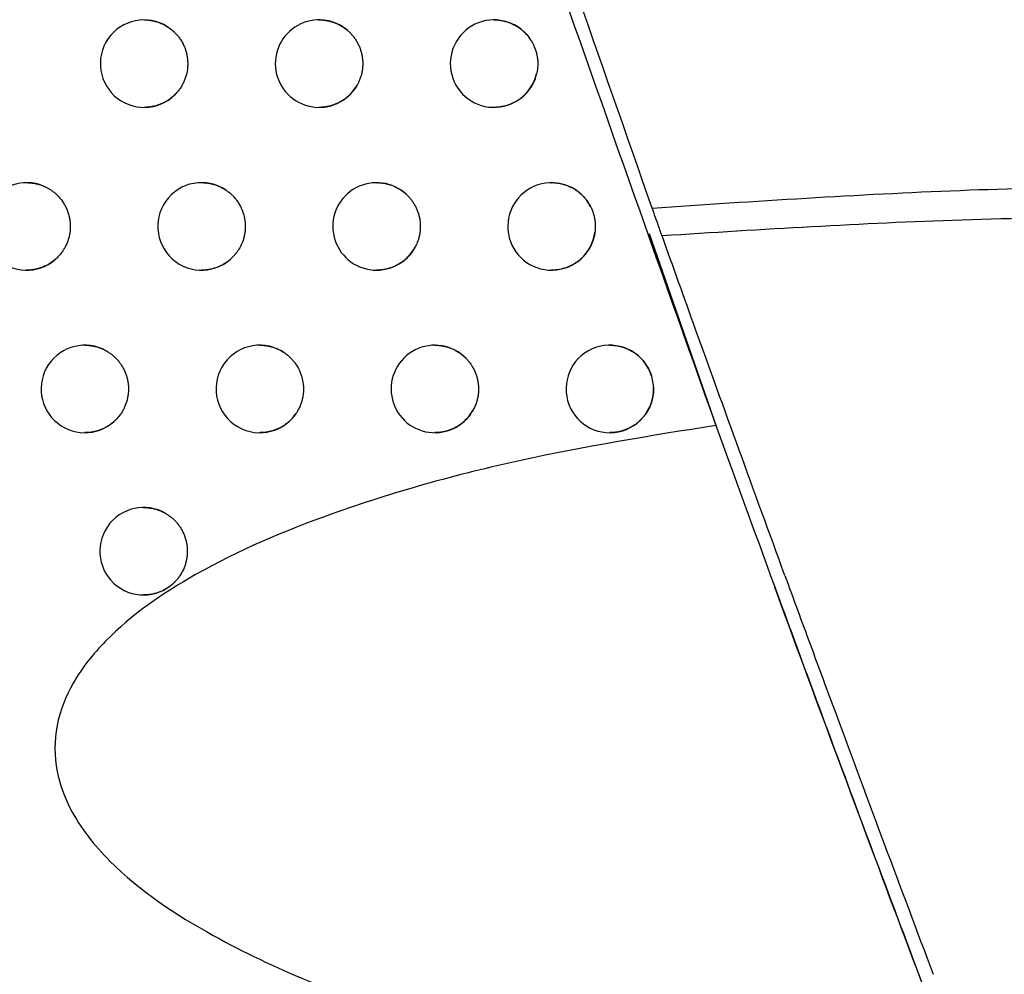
# Model space of a CAD drawing. Header units: millimetres. Extents: x -0.201 to 0.721, y -0.195 to 0.483.
# Tile 133 of 188: x 0.286 to 0.297, y 0.072 to 0.083. Entities that reach past the tile are written whole.
import ezdxf

# ---------------------------------------------------------------- set-up
doc = ezdxf.new("R2010")
doc.units = ezdxf.units.MM

msp = doc.modelspace()

# ---------------------------------------------------------------- linework, layer by layer
at = {"color": 7, "linetype": 'Continuous', "lineweight": 25}
for p, q in [((0.293021, 0.080453), (0.293815, 0.078174)), ((0.293048, 0.078824), (0.29307, 0.078697))]:
    msp.add_line(p, q, dxfattribs=at)
for centre, radius, start, end in [((0.287248, 0.082395), 0.0005, 57.418323, 320.528142), ((0.289248, 0.082395), 0.0005, 48.91835, 329.719348), ((0.291248, 0.082395), 0.0005000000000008, 32.409481, 346.693713), ((0.285906, 0.080534), 0.0005, 61.819994, 315.644391), ((0.287905, 0.080534), 0.0005, 55.950841, 322.312872), ((0.289905, 0.080534), 0.0005000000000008, 46.647403, 332.265798), ((0.291905, 0.080534), 0.0005, 26.772923, 352.540798), ((0.286571, 0.078676), 0.0005, 60.682323, 317.122833), ((0.288571, 0.078676), 0.0005000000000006, 54.36721, 324.205921), ((0.290571, 0.078676), 0.0005, 44.112892, 335.064713), ((0.292571, 0.078676), 0.0005000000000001, 17.149421, 2.357894), ((0.287243, 0.076821), 0.0005, 59.467579, 318.672167)]:
    msp.add_arc(centre, radius, start, end, dxfattribs=at)
for points, knots in [([(0.2999916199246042, 0.0810056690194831), (0.2990475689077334, 0.0841585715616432), (0.2971384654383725, 0.0905345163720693), (0.2945060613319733, 0.1002047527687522), (0.2920358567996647, 0.109998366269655), (0.2897658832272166, 0.1198475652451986), (0.2876940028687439, 0.1297388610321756), (0.2858216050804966, 0.1396656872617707), (0.2841483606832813, 0.1496265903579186), (0.2826752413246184, 0.1596260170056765), (0.2811181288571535, 0.1719227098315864), (0.2796582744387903, 0.1865373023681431), (0.2785527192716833, 0.203495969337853), (0.2779812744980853, 0.2205161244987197), (0.2780897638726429, 0.2318817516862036), (0.2781440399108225, 0.2375678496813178)], [0, 0, 0, 0, 0.062201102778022, 0.1257859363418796, 0.1893965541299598, 0.2530847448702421, 0.3167987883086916, 0.3803835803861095, 0.4439938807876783, 0.5076814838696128, 0.5713950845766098, 0.6782397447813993, 0.7852056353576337, 0.8925407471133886, 1, 1, 1, 1]), ([(0.2930548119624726, 0.080744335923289), (0.2918580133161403, 0.0841625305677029), (0.2894638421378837, 0.0910005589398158), (0.2872939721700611, 0.0979124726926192), (0.2862087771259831, 0.1013692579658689)], [0, 0, 0, 0, 0.4998801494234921, 1, 1, 1, 1]), ([(0.2861999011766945, 0.1008778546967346), (0.287398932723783, 0.0970777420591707), (0.2897919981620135, 0.0894933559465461), (0.2924550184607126, 0.0819988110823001), (0.2937837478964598, 0.0782593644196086)], [0, 0, 0, 0, 0.501044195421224, 1, 1, 1, 1]), ([(0.2872477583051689, 0.0828945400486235), (0.2872486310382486, 0.0828945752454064), (0.2872634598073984, 0.0828951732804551), (0.2872923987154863, 0.0828929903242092), (0.287334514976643, 0.0828877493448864), (0.2873765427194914, 0.0828784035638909), (0.2874129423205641, 0.0828670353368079), (0.2874521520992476, 0.082851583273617), (0.287485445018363, 0.0828353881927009), (0.2875090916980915, 0.082820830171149), (0.2875170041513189, 0.0828159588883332)], [0, 0, 0, 0, 0.0092397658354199, 0.1569945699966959, 0.3057796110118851, 0.4578252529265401, 0.6110029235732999, 0.7077540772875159, 0.9022111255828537, 1, 1, 1, 1]), ([(0.2892477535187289, 0.08289451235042), (0.2892488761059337, 0.0828945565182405), (0.2892639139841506, 0.0828951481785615), (0.2892930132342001, 0.082892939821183), (0.2893349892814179, 0.0828876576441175), (0.2893768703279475, 0.0828783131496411), (0.2894176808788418, 0.0828655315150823), (0.2894569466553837, 0.0828494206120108), (0.2894946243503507, 0.0828301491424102), (0.2895309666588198, 0.0828074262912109), (0.2895579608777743, 0.0827872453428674), (0.2895726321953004, 0.0827746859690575), (0.2895763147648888, 0.0827715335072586)], [0, 0, 0, 0, 0.00942549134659, 0.1262613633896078, 0.2439112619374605, 0.3641353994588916, 0.4852522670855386, 0.6016930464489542, 0.7189504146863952, 0.8387942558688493, 0.9595366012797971, 1, 1, 1, 1]), ([(0.2912477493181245, 0.0828944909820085), (0.2912490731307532, 0.0828945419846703), (0.2912642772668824, 0.0828951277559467), (0.2912935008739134, 0.0828928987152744), (0.2913353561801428, 0.0828875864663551), (0.2913771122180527, 0.0828782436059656), (0.2914312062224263, 0.0828612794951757), (0.2914828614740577, 0.0828374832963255), (0.2915308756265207, 0.0828075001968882), (0.2915642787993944, 0.0827824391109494), (0.2916045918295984, 0.0827465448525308), (0.2916402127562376, 0.0827069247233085), (0.2916624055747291, 0.0826737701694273), (0.2916698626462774, 0.082662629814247)], [0, 0, 0, 0, 0.0079316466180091, 0.0910958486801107, 0.1748390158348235, 0.2604117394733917, 0.3466183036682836, 0.5135746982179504, 0.5983305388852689, 0.6843365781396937, 0.7624112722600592, 0.9201671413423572, 1, 1, 1, 1]), ([(0.2875170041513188, 0.0828159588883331), (0.2875394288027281, 0.0828001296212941), (0.2875733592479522, 0.082776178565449), (0.2876129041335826, 0.0827367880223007), (0.2876403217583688, 0.0827048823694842), (0.2876729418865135, 0.0826595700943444), (0.2876998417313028, 0.0826102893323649), (0.2877202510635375, 0.08255821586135), (0.2877322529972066, 0.0825179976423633), (0.2877408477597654, 0.0824771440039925), (0.2877460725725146, 0.0824352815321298), (0.2877477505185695, 0.0823932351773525), (0.2877453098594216, 0.0823373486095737), (0.2877359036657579, 0.0822819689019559), (0.2877195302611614, 0.0822279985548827), (0.2877036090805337, 0.0821880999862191), (0.2876840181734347, 0.0821493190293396), (0.2876610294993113, 0.0821117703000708), (0.2876428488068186, 0.0820884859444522), (0.2876337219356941, 0.0820767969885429)], [0, 0, 0, 0, 0.0976084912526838, 0.1476901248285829, 0.1981401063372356, 0.2470379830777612, 0.3458262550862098, 0.3962753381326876, 0.4451811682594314, 0.4944296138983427, 0.5440730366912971, 0.594530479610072, 0.6433974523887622, 0.742256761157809, 0.7927201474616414, 0.8435358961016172, 0.8947365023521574, 0.9471567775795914, 0.9999999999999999, 0.9999999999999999, 0.9999999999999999, 0.9999999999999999]), ([(0.2895763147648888, 0.0827715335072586), (0.2895864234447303, 0.0827622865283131), (0.2896067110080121, 0.0827437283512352), (0.2896343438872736, 0.0827125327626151), (0.2896597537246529, 0.0826788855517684), (0.2896821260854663, 0.0826432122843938), (0.2897013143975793, 0.082606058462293), (0.2897173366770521, 0.0825675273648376), (0.289730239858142, 0.0825273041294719), (0.2897396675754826, 0.0824862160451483), (0.2897455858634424, 0.0824447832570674), (0.2897480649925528, 0.0824031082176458), (0.2897470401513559, 0.0823608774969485), (0.2897424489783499, 0.082318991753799), (0.2897344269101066, 0.0822779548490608), (0.2897230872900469, 0.0822378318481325), (0.2897082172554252, 0.0821983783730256), (0.2896932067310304, 0.0821666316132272), (0.2896828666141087, 0.0821484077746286), (0.2896795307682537, 0.0821425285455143)], [0, 0, 0, 0, 0.0595820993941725, 0.1195779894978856, 0.1808788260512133, 0.2426305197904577, 0.3022125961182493, 0.3622082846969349, 0.4235083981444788, 0.4852592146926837, 0.5448486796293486, 0.6048518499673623, 0.6661598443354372, 0.727918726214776, 0.7875097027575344, 0.8475144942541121, 0.9088245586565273, 0.9705857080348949, 1, 1, 1, 1]), ([(0.2916698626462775, 0.0826626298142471), (0.2916769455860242, 0.08265086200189), (0.2916911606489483, 0.0826272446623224), (0.2917088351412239, 0.0825894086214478), (0.2917236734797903, 0.0825498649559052), (0.2917350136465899, 0.0825092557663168), (0.2917428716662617, 0.0824681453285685), (0.2917472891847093, 0.0824266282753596), (0.2917482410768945, 0.0823843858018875), (0.2917457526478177, 0.08234553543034), (0.2917410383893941, 0.0823104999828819), (0.2917365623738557, 0.0822898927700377), (0.2917343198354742, 0.0822795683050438)], [0, 0, 0, 0, 0.1033047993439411, 0.2073269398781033, 0.3136114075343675, 0.4206775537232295, 0.5239823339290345, 0.628004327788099, 0.7342883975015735, 0.8413541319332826, 0.920516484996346, 1, 1, 1, 1]), ([(0.2917343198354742, 0.0822795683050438), (0.2917298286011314, 0.0822628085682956), (0.2917217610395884, 0.0822327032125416), (0.2917049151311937, 0.0821908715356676), (0.291686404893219, 0.0821534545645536), (0.291664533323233, 0.0821173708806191), (0.291631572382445, 0.0820720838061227), (0.2915929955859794, 0.082031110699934), (0.2915497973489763, 0.081995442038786), (0.2915179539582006, 0.081973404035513), (0.2914786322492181, 0.0819502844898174), (0.2914275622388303, 0.0819264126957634), (0.2913702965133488, 0.0819086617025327), (0.2913184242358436, 0.0818991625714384), (0.2912810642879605, 0.0818950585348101), (0.2912574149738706, 0.0818950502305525), (0.2912477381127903, 0.0818950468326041)], [0, 0, 0, 0, 0.0774936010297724, 0.1392010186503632, 0.2013384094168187, 0.2641399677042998, 0.3278499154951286, 0.4520069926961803, 0.5150170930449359, 0.5789342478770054, 0.6255639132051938, 0.719694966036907, 0.8314593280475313, 0.8937829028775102, 0.9565379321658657, 1, 1, 1, 1]), ([(0.2876337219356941, 0.0820767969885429), (0.2876252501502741, 0.082066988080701), (0.2875995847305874, 0.0820372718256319), (0.2875598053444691, 0.082002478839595), (0.2875159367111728, 0.0819719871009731), (0.2874803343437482, 0.0819513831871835), (0.287442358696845, 0.0819334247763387), (0.2874025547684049, 0.0819185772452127), (0.2873616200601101, 0.0819071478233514), (0.2873200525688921, 0.0818993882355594), (0.2872821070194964, 0.0818951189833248), (0.287257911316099, 0.0818950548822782), (0.2872477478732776, 0.081895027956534)], [0, 0, 0, 0, 0.0878834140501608, 0.2662443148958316, 0.3568948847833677, 0.4510458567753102, 0.5458416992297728, 0.6426639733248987, 0.740183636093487, 0.8351389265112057, 0.9307498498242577, 1, 1, 1, 1]), ([(0.2896795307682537, 0.0821425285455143), (0.2896667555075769, 0.0821225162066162), (0.2896465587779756, 0.082090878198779), (0.2896127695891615, 0.0820521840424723), (0.2895830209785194, 0.082022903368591), (0.2895504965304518, 0.0819959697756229), (0.2895158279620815, 0.0819718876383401), (0.2894794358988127, 0.0819509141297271), (0.2894414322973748, 0.081933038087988), (0.2894016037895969, 0.0819182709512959), (0.2893606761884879, 0.0819069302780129), (0.2893191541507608, 0.0818992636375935), (0.2892815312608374, 0.0818950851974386), (0.2892576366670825, 0.0818950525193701), (0.2892477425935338, 0.0818950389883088)], [0, 0, 0, 0, 0.1360305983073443, 0.2150541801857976, 0.2946200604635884, 0.3758891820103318, 0.4577438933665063, 0.537405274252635, 0.6176141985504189, 0.69954534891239, 0.7820698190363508, 0.8622355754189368, 0.9429556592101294, 1, 1, 1, 1]), ([(0.2859055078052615, 0.0810341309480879), (0.285906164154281, 0.0810341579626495), (0.2859208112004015, 0.0810347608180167), (0.2859496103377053, 0.0810326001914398), (0.2859918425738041, 0.081027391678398), (0.2860340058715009, 0.081018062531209), (0.2860732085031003, 0.0810057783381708), (0.2861092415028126, 0.0809914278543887), (0.2861308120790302, 0.0809804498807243), (0.2861416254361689, 0.0809749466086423)], [0, 0, 0, 0, 0.0080343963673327, 0.1792951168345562, 0.3517506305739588, 0.5279900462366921, 0.7055443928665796, 0.8523890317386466, 1, 1, 1, 1]), ([(0.2879055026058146, 0.0810340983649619), (0.2879064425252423, 0.0810341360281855), (0.2879213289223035, 0.0810347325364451), (0.2879503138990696, 0.0810325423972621), (0.2879923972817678, 0.0810272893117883), (0.2880343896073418, 0.0810179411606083), (0.2880717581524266, 0.0810062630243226), (0.2881138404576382, 0.0809895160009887), (0.2881507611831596, 0.0809709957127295), (0.2881767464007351, 0.0809541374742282), (0.2881854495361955, 0.0809484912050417)], [0, 0, 0, 0, 0.0095223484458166, 0.1508144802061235, 0.2930916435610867, 0.4384857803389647, 0.5849618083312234, 0.6880603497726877, 0.8955231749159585, 1, 1, 1, 1]), ([(0.2899054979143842, 0.0810340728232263), (0.2899066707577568, 0.0810341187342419), (0.2899217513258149, 0.0810347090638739), (0.2899508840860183, 0.0810324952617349), (0.2899928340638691, 0.0810272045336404), (0.2900346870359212, 0.0810178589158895), (0.290075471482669, 0.0810050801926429), (0.2901147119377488, 0.0809889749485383), (0.2901523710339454, 0.0809697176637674), (0.2901886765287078, 0.0809469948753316), (0.29022101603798, 0.0809229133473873), (0.2902402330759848, 0.0809054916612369), (0.290248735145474, 0.0808977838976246)], [0, 0, 0, 0, 0.0093315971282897, 0.1199868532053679, 0.2314129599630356, 0.3452764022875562, 0.4599849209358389, 0.570284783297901, 0.6813576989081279, 0.7948785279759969, 0.9092494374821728, 1, 1, 1, 1]), ([(0.2919055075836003, 0.0810339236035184), (0.2919068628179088, 0.0810340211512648), (0.291922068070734, 0.0810351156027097), (0.291951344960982, 0.0810322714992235), (0.2919931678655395, 0.0810271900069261), (0.2920349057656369, 0.0810177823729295), (0.2920888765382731, 0.081000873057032), (0.2921405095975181, 0.0809770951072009), (0.2921885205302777, 0.0809471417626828), (0.29223377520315, 0.0809131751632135), (0.2922744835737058, 0.0808736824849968), (0.2923096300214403, 0.0808295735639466), (0.2923328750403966, 0.0807950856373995), (0.2923457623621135, 0.0807709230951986), (0.2923518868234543, 0.0807594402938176)], [0, 0, 0, 0, 0.0074097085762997, 0.0831343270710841, 0.1593860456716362, 0.2373032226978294, 0.3157972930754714, 0.4672828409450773, 0.5450255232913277, 0.6233472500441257, 0.7746552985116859, 0.8514675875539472, 0.9294127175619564, 1, 1, 1, 1]), ([(0.2861416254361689, 0.0809749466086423), (0.2861534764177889, 0.0809682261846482), (0.2861772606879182, 0.0809547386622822), (0.2862109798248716, 0.0809306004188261), (0.2862430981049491, 0.0809035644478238), (0.2862825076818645, 0.080864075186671), (0.2863168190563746, 0.080819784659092), (0.2863452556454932, 0.0807717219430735), (0.2863635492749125, 0.0807338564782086), (0.2863785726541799, 0.0806947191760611), (0.2863902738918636, 0.0806546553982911), (0.2863987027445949, 0.080613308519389), (0.2864036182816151, 0.0805714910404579), (0.2864050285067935, 0.0805295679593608), (0.2864029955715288, 0.080487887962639), (0.2863974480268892, 0.0804460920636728), (0.2863854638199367, 0.0803915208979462), (0.286366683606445, 0.0803387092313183), (0.2863416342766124, 0.0802889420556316), (0.2863191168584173, 0.0802524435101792), (0.2862931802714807, 0.0802171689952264), (0.2862730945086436, 0.0801955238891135), (0.2862630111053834, 0.0801846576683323)], [0, 0, 0, 0, 0.0443897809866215, 0.0890878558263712, 0.1347581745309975, 0.1807643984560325, 0.2700993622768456, 0.3154439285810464, 0.3614493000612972, 0.4060075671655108, 0.4508774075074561, 0.4962297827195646, 0.5422431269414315, 0.5868078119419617, 0.6316841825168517, 0.6770433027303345, 0.723063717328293, 0.8124262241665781, 0.8577851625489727, 0.9038056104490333, 0.9517087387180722, 0.9999999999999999, 0.9999999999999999, 0.9999999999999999, 0.9999999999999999]), ([(0.2881854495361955, 0.0809484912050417), (0.2881965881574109, 0.0809405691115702), (0.2882189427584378, 0.0809246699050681), (0.288250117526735, 0.0808971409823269), (0.2882793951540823, 0.080866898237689), (0.2883146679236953, 0.0808235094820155), (0.2883443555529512, 0.0807758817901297), (0.2883677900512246, 0.0807251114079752), (0.2883868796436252, 0.080672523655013), (0.2883993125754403, 0.0806176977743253), (0.2884048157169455, 0.0805620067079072), (0.2884054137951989, 0.0805199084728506), (0.2884025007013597, 0.0804780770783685), (0.2883961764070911, 0.0804368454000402), (0.2883863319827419, 0.0803958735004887), (0.2883736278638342, 0.0803575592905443), (0.2883538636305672, 0.0803108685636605), (0.2883302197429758, 0.0802679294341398), (0.2883084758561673, 0.0802384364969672), (0.2883011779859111, 0.0802285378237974)], [0, 0, 0, 0, 0.0503747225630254, 0.1010993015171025, 0.1529271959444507, 0.2051362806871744, 0.3065160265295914, 0.3579742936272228, 0.4101824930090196, 0.5115778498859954, 0.5630441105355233, 0.6152605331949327, 0.6658301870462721, 0.7167535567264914, 0.7682247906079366, 0.8204465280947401, 0.8649233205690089, 0.954664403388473, 1, 1, 1, 1]), ([(0.2930548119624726, 0.080744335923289), (0.2942273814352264, 0.0808225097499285), (0.2965337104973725, 0.0809762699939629), (0.2988530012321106, 0.0810041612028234), (0.2999926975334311, 0.0810021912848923), (0.2999927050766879, 0.0810021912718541)], [0, 0, 0, 0, 0.5084121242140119, 0.9999967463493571, 1, 1, 1, 1]), ([(0.290248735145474, 0.0808977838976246), (0.2902584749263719, 0.0808881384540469), (0.2902780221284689, 0.0808687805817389), (0.2903044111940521, 0.0808365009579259), (0.2903284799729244, 0.0808018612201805), (0.2903494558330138, 0.0807652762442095), (0.290367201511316, 0.0807272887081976), (0.2903816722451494, 0.080688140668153), (0.2903929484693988, 0.0806474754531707), (0.2904032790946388, 0.0805925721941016), (0.2904066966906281, 0.0805364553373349), (0.2904031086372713, 0.0804806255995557), (0.2903971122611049, 0.0804406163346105), (0.290385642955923, 0.0803913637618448), (0.2903697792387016, 0.0803451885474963), (0.2903535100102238, 0.0803124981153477), (0.2903480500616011, 0.0803015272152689)], [0, 0, 0, 0, 0.0634624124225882, 0.1273655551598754, 0.1926586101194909, 0.2584318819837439, 0.3221242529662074, 0.3862620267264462, 0.4510895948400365, 0.5168620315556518, 0.6441312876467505, 0.7094310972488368, 0.7752111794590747, 0.8308995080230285, 0.9432499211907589, 0.9999999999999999, 0.9999999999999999, 0.9999999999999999, 0.9999999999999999]), ([(0.2923518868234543, 0.0807594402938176), (0.2923577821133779, 0.0807470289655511), (0.2923696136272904, 0.0807221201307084), (0.2923834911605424, 0.0806827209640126), (0.2923943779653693, 0.0806419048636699), (0.2924011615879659, 0.0806032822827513), (0.2924047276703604, 0.0805675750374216), (0.2924058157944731, 0.0805349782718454), (0.2924049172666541, 0.0805021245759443), (0.2924024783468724, 0.08048025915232), (0.2924012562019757, 0.0804693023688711)], [0, 0, 0, 0, 0.137974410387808, 0.2769068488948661, 0.418860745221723, 0.561858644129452, 0.6702119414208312, 0.7790270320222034, 0.8892702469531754, 1, 1, 1, 1]), ([(0.2931682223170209, 0.0804263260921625), (0.2931521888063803, 0.080471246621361), (0.2931201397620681, 0.0805610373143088), (0.2930787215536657, 0.0806772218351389), (0.293057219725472, 0.0807375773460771), (0.2930548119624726, 0.080744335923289)], [0, 0, 0, 0, 0.4706242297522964, 0.9407207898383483, 1, 1, 1, 1]), ([(0.3001534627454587, 0.0806527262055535), (0.2989664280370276, 0.0806491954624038), (0.2966324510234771, 0.0806422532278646), (0.2943096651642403, 0.0804974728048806), (0.2931682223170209, 0.0804263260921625)], [0, 0, 0, 0, 0.5085888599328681, 1, 1, 1, 1]), ([(0.2924012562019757, 0.0804693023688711), (0.2923985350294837, 0.0804524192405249), (0.2923930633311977, 0.0804184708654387), (0.2923792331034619, 0.08037221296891), (0.2923626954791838, 0.0803303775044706), (0.2923441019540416, 0.0802929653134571), (0.292322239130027, 0.0802568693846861), (0.29229743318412, 0.0802228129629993), (0.2922699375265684, 0.0801910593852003), (0.2922400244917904, 0.0801618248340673), (0.2922074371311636, 0.0801349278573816), (0.2921755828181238, 0.0801128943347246), (0.2921362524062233, 0.080089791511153), (0.2920851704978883, 0.080065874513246), (0.2920145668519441, 0.0800443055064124), (0.2919525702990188, 0.0800347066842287), (0.2919151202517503, 0.0800346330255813), (0.2919054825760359, 0.0800346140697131)], [0, 0, 0, 0, 0.0709767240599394, 0.1427190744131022, 0.20009593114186, 0.2578726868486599, 0.316267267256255, 0.3755069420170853, 0.4330658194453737, 0.4910241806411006, 0.5495995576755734, 0.6090188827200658, 0.6523493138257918, 0.7398206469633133, 0.8436789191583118, 0.9597711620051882, 1, 1, 1, 1]), ([(0.2945722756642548, 0.0765441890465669), (0.2943960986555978, 0.0770264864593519), (0.2940390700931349, 0.0780038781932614), (0.2935657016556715, 0.0793152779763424), (0.2932935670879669, 0.0800759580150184), (0.2931682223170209, 0.0804263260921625)], [0, 0, 0, 0, 0.3444597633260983, 0.6980591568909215, 1, 1, 1, 1]), ([(0.2903480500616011, 0.0803015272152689), (0.2903404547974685, 0.080287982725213), (0.2903251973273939, 0.0802607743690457), (0.2902905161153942, 0.0802131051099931), (0.290251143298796, 0.0801710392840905), (0.2902080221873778, 0.0801353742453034), (0.290173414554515, 0.0801113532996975), (0.2901370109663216, 0.0800903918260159), (0.2900990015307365, 0.0800725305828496), (0.2900591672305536, 0.0800577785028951), (0.2900182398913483, 0.0800464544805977), (0.2899767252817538, 0.0800388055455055), (0.2899391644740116, 0.0800346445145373), (0.2899153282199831, 0.0800346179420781), (0.289905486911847, 0.0800346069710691)], [0, 0, 0, 0, 0.0854186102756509, 0.1715900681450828, 0.3242055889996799, 0.401654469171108, 0.48021357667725, 0.556625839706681, 0.633563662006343, 0.712154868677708, 0.7913157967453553, 0.8681796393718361, 0.9455751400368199, 1, 1, 1, 1]), ([(0.2862630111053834, 0.0801846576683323), (0.2862562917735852, 0.0801780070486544), (0.2862428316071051, 0.080164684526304), (0.286221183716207, 0.0801461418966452), (0.2861984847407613, 0.0801286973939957), (0.2861711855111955, 0.080110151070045), (0.2861388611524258, 0.0800913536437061), (0.2861009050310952, 0.0800733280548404), (0.2860611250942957, 0.0800584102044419), (0.2860201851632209, 0.08004690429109), (0.2859785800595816, 0.0800390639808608), (0.2859403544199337, 0.0800347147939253), (0.285915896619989, 0.080034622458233), (0.2859054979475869, 0.080034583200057)], [0, 0, 0, 0, 0.0709491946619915, 0.1421254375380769, 0.2139958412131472, 0.2861002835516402, 0.3903022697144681, 0.4952158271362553, 0.6023635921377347, 0.7102795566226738, 0.815569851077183, 0.9215862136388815, 1, 1, 1, 1]), ([(0.2883011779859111, 0.0802285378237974), (0.2882999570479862, 0.080226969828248), (0.2882902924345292, 0.0802145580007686), (0.2882709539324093, 0.080192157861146), (0.288241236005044, 0.0801629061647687), (0.2882088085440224, 0.0801359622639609), (0.2881742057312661, 0.0801118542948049), (0.2881378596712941, 0.0800908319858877), (0.2880998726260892, 0.0800728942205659), (0.2880600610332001, 0.0800580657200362), (0.2880191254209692, 0.0800466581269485), (0.2879775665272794, 0.0800389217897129), (0.287939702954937, 0.0800346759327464), (0.2879155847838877, 0.0800346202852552), (0.2879054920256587, 0.0800345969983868)], [0, 0, 0, 0, 0.0130154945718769, 0.1030271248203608, 0.1936545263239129, 0.2862137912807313, 0.3794363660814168, 0.4703694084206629, 0.5619258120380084, 0.6554415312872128, 0.7496317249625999, 0.8412919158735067, 0.9335852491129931, 0.9999999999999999, 0.9999999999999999, 0.9999999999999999, 0.9999999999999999]), ([(0.2865705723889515, 0.079176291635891), (0.286571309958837, 0.0791763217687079), (0.2865860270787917, 0.0791769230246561), (0.2866148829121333, 0.0791747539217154), (0.2866570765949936, 0.0791695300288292), (0.286699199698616, 0.0791601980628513), (0.2867399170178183, 0.0791474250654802), (0.2867789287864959, 0.0791316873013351), (0.2868032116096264, 0.0791188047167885), (0.286815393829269, 0.0791123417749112)], [0, 0, 0, 0, 0.008678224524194, 0.1731611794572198, 0.3387914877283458, 0.5080547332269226, 0.6785800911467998, 0.8387498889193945, 1, 1, 1, 1]), ([(0.2885705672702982, 0.0791762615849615), (0.2885715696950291, 0.0791763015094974), (0.288586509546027, 0.0791768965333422), (0.288615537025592, 0.079174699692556), (0.288657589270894, 0.0791694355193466), (0.2886995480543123, 0.0791600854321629), (0.2887379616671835, 0.0791480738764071), (0.2887831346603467, 0.0791299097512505), (0.2888239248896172, 0.0791087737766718), (0.2888523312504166, 0.0790892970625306), (0.2888618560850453, 0.0790827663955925)], [0, 0, 0, 0, 0.009704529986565, 0.1446335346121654, 0.280503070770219, 0.419348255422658, 0.5592260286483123, 0.6685521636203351, 0.888863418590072, 1, 1, 1, 1]), ([(0.2905705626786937, 0.079176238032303), (0.290571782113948, 0.0791762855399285), (0.2905869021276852, 0.0791768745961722), (0.2906160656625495, 0.0791746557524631), (0.2906579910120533, 0.0791693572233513), (0.2906998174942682, 0.0791600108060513), (0.2907405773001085, 0.0791472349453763), (0.290779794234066, 0.0791311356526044), (0.2908174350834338, 0.0791118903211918), (0.2908537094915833, 0.0790891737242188), (0.2908920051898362, 0.0790607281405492), (0.2909159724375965, 0.0790375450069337), (0.2909295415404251, 0.079024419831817)], [0, 0, 0, 0, 0.0091668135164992, 0.113661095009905, 0.2188832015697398, 0.3264062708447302, 0.4347269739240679, 0.5389028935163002, 0.6438085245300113, 0.7510242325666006, 0.8590418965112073, 1, 1, 1, 1]), ([(0.2925705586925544, 0.0791762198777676), (0.2925719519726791, 0.0791762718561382), (0.2926011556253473, 0.0791773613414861), (0.2926447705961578, 0.0791719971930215), (0.2927000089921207, 0.0791600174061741), (0.2927540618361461, 0.0791429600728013), (0.2928056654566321, 0.0791192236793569), (0.2928536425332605, 0.0790892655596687), (0.2928876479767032, 0.0790637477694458), (0.2929192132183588, 0.0790355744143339), (0.2929481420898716, 0.0790050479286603), (0.2929746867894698, 0.0789718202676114), (0.2929962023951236, 0.0789396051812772), (0.2930183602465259, 0.0789003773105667), (0.2930354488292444, 0.0788629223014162), (0.2930450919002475, 0.0788336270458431), (0.2930483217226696, 0.0788238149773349)], [0, 0, 0, 0, 0.0066007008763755, 0.1383530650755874, 0.2059597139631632, 0.2740667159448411, 0.4060089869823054, 0.4729885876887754, 0.5409546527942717, 0.6064557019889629, 0.672418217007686, 0.7390971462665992, 0.8067586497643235, 0.8547584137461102, 0.9513532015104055, 1, 1, 1, 1]), ([(0.286815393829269, 0.0791123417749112), (0.2868271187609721, 0.0791053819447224), (0.2868506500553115, 0.0790914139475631), (0.2868839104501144, 0.0790665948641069), (0.2869155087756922, 0.0790389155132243), (0.2869445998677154, 0.0790085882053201), (0.2869709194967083, 0.0789761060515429), (0.2869943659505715, 0.0789416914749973), (0.2870151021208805, 0.0789050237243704), (0.2870326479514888, 0.0788667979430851), (0.2870468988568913, 0.0788273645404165), (0.2870578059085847, 0.078787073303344), (0.2870654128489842, 0.078745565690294), (0.2870694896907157, 0.0787037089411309), (0.2870700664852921, 0.0786618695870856), (0.2870672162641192, 0.0786202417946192), (0.2870608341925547, 0.0785785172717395), (0.2870477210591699, 0.0785241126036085), (0.2870279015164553, 0.0784716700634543), (0.287001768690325, 0.0784224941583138), (0.2869748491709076, 0.0783801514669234), (0.286951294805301, 0.0783527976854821), (0.2869369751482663, 0.0783361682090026)], [0, 0, 0, 0, 0.0455171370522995, 0.091350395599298, 0.1381805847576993, 0.1853552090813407, 0.2310372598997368, 0.2770387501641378, 0.3235349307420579, 0.3707087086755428, 0.4163983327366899, 0.4624074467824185, 0.5089113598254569, 0.556093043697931, 0.6016236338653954, 0.6474703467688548, 0.6943141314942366, 0.7415024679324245, 0.8331316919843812, 0.8796411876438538, 0.9268289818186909, 1, 1, 1, 1]), ([(0.2888618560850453, 0.0790827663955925), (0.288872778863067, 0.0790745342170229), (0.288894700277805, 0.0790580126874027), (0.2889251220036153, 0.0790296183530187), (0.2889535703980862, 0.0789985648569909), (0.288987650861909, 0.0789542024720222), (0.2890160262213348, 0.0789057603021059), (0.2890380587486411, 0.0788543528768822), (0.2890556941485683, 0.0788012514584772), (0.2890666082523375, 0.0787461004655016), (0.2890705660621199, 0.0786902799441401), (0.2890699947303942, 0.0786481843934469), (0.2890659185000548, 0.0786064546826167), (0.2890584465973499, 0.0785654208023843), (0.2890474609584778, 0.0785247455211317), (0.2890345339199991, 0.0784891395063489), (0.289016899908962, 0.0784497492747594), (0.2889982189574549, 0.0784157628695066), (0.2889816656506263, 0.0783919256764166), (0.288976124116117, 0.0783839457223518)], [0, 0, 0, 0, 0.0523242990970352, 0.105011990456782, 0.158845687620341, 0.2130753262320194, 0.318378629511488, 0.3718284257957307, 0.4260571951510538, 0.5313757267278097, 0.5848333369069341, 0.6390701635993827, 0.6915955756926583, 0.7444883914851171, 0.7979502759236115, 0.8521917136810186, 0.8889307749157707, 0.9628174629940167, 1, 1, 1, 1]), ([(0.2909295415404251, 0.079024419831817), (0.2909388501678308, 0.079014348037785), (0.2909575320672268, 0.0789941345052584), (0.2909824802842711, 0.0789607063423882), (0.2910050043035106, 0.078925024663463), (0.2910243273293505, 0.0788875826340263), (0.2910403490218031, 0.0788489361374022), (0.2910530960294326, 0.0788091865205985), (0.2910625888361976, 0.0787680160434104), (0.2910685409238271, 0.0787262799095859), (0.2910709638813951, 0.0786844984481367), (0.29106993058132, 0.0786427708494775), (0.2910653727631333, 0.0786007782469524), (0.2910566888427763, 0.0785567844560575), (0.2910435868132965, 0.0785112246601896), (0.291030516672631, 0.0784808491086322), (0.2910239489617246, 0.0784655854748)], [0, 0, 0, 0, 0.0683649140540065, 0.1372045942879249, 0.2075415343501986, 0.2783957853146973, 0.3467606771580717, 0.4156001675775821, 0.48593645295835, 0.5567899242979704, 0.6251611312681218, 0.6940070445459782, 0.7643502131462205, 0.8352107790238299, 0.9171938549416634, 0.9999999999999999, 0.9999999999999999, 0.9999999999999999, 0.9999999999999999]), ([(0.2930701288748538, 0.0786969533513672), (0.2930703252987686, 0.0786900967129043), (0.2930709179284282, 0.0786694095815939), (0.2930687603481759, 0.0786207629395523), (0.2930594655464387, 0.0785652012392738), (0.2930432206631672, 0.0785115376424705), (0.2930225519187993, 0.0784594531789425), (0.2929954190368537, 0.0784101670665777), (0.2929624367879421, 0.0783649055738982), (0.2929349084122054, 0.0783331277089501), (0.292904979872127, 0.0783038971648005), (0.2928723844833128, 0.0782770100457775), (0.292837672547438, 0.0782530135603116), (0.292801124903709, 0.0782320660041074), (0.2927630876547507, 0.0782142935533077), (0.2927232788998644, 0.0781996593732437), (0.2926857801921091, 0.0781893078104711), (0.292640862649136, 0.0781807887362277), (0.2926035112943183, 0.0781756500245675), (0.292576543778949, 0.0781770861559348), (0.2925705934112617, 0.0781774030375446)], [0, 0, 0, 0, 0.0254659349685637, 0.0768331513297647, 0.1806140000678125, 0.2336153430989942, 0.2849804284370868, 0.3887493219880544, 0.4417351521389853, 0.4932518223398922, 0.5451268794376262, 0.5974140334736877, 0.6505495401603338, 0.7022730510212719, 0.754356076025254, 0.8069949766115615, 0.8603947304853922, 0.8992782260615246, 0.9777757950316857, 1, 1, 1, 1]), ([(0.2910239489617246, 0.0784655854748), (0.2910196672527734, 0.0784567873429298), (0.2910067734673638, 0.0784302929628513), (0.2909858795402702, 0.0783968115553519), (0.2909620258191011, 0.0783648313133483), (0.2909354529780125, 0.0783334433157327), (0.2908953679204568, 0.0782941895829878), (0.2908474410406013, 0.0782586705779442), (0.2908019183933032, 0.0782324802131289), (0.2907639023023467, 0.0782146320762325), (0.2907240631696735, 0.0781998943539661), (0.2906831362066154, 0.0781885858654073), (0.2906416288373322, 0.0781809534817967), (0.2906041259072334, 0.0781768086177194), (0.2905803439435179, 0.0781767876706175), (0.2905705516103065, 0.0781767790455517)], [0, 0, 0, 0, 0.0515344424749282, 0.1551889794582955, 0.207358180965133, 0.26192969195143, 0.3720893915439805, 0.5028734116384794, 0.576000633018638, 0.6496311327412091, 0.7248451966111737, 0.8006050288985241, 0.8741354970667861, 0.9481747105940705, 1, 1, 1, 1]), ([(0.2869369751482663, 0.0783361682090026), (0.2869296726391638, 0.0783285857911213), (0.2869150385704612, 0.0783133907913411), (0.2868912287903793, 0.0782923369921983), (0.2868660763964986, 0.078272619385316), (0.2868369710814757, 0.078252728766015), (0.2868036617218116, 0.0782333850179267), (0.2867656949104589, 0.0782153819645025), (0.2867259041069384, 0.0782004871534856), (0.2866849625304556, 0.07818900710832), (0.2866433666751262, 0.0781811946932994), (0.2866052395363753, 0.0781768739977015), (0.2865808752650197, 0.078176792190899), (0.2865705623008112, 0.0781767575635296)], [0, 0, 0, 0, 0.0765210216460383, 0.1533464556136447, 0.2311075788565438, 0.3091853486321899, 0.4101279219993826, 0.5117605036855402, 0.615560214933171, 0.7201053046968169, 0.8220366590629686, 0.9246712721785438, 1, 1, 1, 1]), ([(0.288976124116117, 0.0783839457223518), (0.2889716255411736, 0.0783778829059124), (0.288958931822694, 0.0783607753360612), (0.288935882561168, 0.0783342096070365), (0.2889061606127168, 0.0783049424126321), (0.2888737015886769, 0.0782780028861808), (0.2888390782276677, 0.0782539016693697), (0.2888027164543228, 0.0782328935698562), (0.288764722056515, 0.0782149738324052), (0.2887249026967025, 0.0782001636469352), (0.2886839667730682, 0.0781887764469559), (0.2886424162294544, 0.0781810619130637), (0.2886046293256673, 0.078176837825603), (0.2885805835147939, 0.0781767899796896), (0.288570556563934, 0.0781767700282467)], [0, 0, 0, 0, 0.0477164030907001, 0.1346423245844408, 0.2221634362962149, 0.311552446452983, 0.4015830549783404, 0.4893447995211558, 0.5777086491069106, 0.6679654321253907, 0.7588740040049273, 0.8472924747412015, 0.936321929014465, 1, 1, 1, 1]), ([(0.2937837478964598, 0.0782593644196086), (0.2930378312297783, 0.0781399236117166), (0.2915471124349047, 0.0779012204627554), (0.2895455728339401, 0.0773447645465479), (0.2879360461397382, 0.0766667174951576), (0.286937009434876, 0.0759834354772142), (0.2864287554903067, 0.075353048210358), (0.2862197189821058, 0.0748343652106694), (0.2862210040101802, 0.0743227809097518), (0.2864252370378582, 0.0737759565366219), (0.2869907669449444, 0.0730725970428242), (0.2882832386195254, 0.0722238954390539), (0.2902170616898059, 0.0714570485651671), (0.2931388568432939, 0.0707353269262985), (0.295341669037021, 0.070454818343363), (0.2967514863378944, 0.0702752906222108)], [0, 0, 0, 0, 0.1086404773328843, 0.2171186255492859, 0.2988867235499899, 0.3606459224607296, 0.3897569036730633, 0.4145454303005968, 0.439513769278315, 0.4609858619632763, 0.4970256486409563, 0.5670005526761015, 0.6812278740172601, 0.7959833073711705, 0.9999999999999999, 0.9999999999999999, 0.9999999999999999, 0.9999999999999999]), ([(0.2937837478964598, 0.0782593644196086), (0.2940673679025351, 0.0774791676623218), (0.2944484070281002, 0.0764309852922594), (0.2950464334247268, 0.0748098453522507), (0.2955343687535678, 0.0734973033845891), (0.2961445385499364, 0.0718712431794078), (0.2965373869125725, 0.0708382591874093), (0.2967514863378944, 0.0702752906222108)], [0, 0, 0, 0, 0.3007762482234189, 0.4040882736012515, 0.5904446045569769, 0.7767953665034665, 0.9999999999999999, 0.9999999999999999, 0.9999999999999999, 0.9999999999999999]), ([(0.2872429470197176, 0.0773210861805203), (0.2872437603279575, 0.077321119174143), (0.2872585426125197, 0.0773217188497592), (0.2872874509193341, 0.0773195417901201), (0.2873296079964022, 0.0773143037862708), (0.2873716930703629, 0.0773049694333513), (0.2874140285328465, 0.0772916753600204), (0.2874562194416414, 0.0772744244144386), (0.2874833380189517, 0.0772594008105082), (0.2874969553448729, 0.0772518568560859)], [0, 0, 0, 0, 0.0091886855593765, 0.1670089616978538, 0.3259299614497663, 0.4883355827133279, 0.6519514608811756, 0.8252308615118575, 1, 1, 1, 1]), ([(0.2874969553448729, 0.0772518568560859), (0.2875085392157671, 0.0772446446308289), (0.2875317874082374, 0.0772301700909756), (0.2875645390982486, 0.07720463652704), (0.2875955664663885, 0.0771762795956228), (0.2876240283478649, 0.0771453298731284), (0.2876496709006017, 0.077112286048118), (0.287672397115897, 0.0770773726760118), (0.2876923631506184, 0.0770402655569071), (0.2877091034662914, 0.077001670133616), (0.2877225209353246, 0.0769619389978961), (0.2877325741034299, 0.0769214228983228), (0.2877392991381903, 0.076879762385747), (0.2877424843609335, 0.0768378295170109), (0.2877421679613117, 0.076795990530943), (0.2877384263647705, 0.0767544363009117), (0.2877311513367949, 0.0767128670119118), (0.2877204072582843, 0.0766721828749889), (0.287701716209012, 0.0766195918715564), (0.2876764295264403, 0.076569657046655), (0.2876453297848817, 0.0765231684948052), (0.2876273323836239, 0.076501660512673), (0.2876184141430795, 0.0764910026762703)], [0, 0, 0, 0, 0.0467722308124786, 0.0938692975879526, 0.1419907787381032, 0.1904661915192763, 0.2374078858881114, 0.2846778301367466, 0.3324561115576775, 0.3809306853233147, 0.4278798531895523, 0.4751573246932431, 0.5229432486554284, 0.5714256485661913, 0.6182107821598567, 0.6653207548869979, 0.7134552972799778, 0.7619438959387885, 0.8087274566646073, 0.9038845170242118, 0.9523719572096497, 1, 1, 1, 1]), ([(0.2945722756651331, 0.0765441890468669), (0.2946682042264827, 0.0762827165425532), (0.2948607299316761, 0.0757579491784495), (0.2952393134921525, 0.0747328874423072), (0.2957131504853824, 0.0734582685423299), (0.2960812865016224, 0.0724801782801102), (0.2962675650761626, 0.0719852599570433)], [0, 0, 0, 0, 0.1735775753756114, 0.3483649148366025, 0.6702695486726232, 1, 1, 1, 1]), ([(0.2876184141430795, 0.0764910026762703), (0.2876105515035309, 0.0764824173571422), (0.2875947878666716, 0.076465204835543), (0.287568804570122, 0.076441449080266), (0.2875411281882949, 0.0764192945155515), (0.2875101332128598, 0.0763979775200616), (0.2874757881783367, 0.0763780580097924), (0.2874378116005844, 0.0763600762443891), (0.2873980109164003, 0.0763452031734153), (0.2873570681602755, 0.0763337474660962), (0.2873154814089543, 0.0763259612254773), (0.2872774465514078, 0.0763216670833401), (0.2872531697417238, 0.0763215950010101), (0.2872429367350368, 0.076321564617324)], [0, 0, 0, 0, 0.0819266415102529, 0.1642529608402, 0.2478155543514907, 0.3317983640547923, 0.4295363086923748, 0.5279429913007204, 0.6284505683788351, 0.7296809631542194, 0.828316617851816, 0.9276331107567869, 1, 1, 1, 1]), ([(0.2965953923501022, 0.0706851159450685), (0.2963671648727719, 0.0712868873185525), (0.2959098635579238, 0.0724926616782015), (0.295194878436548, 0.0744087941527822), (0.2947022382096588, 0.0757387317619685), (0.2944683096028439, 0.0763806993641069), (0.2944582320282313, 0.0764083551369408)], [0, 0, 0, 0, 0.3282573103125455, 0.6577319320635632, 0.9852551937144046, 1, 1, 1, 1])]:
    msp.add_open_spline(points, degree=3, knots=knots, dxfattribs=at)

doc.saveas('drawing.dxf')
